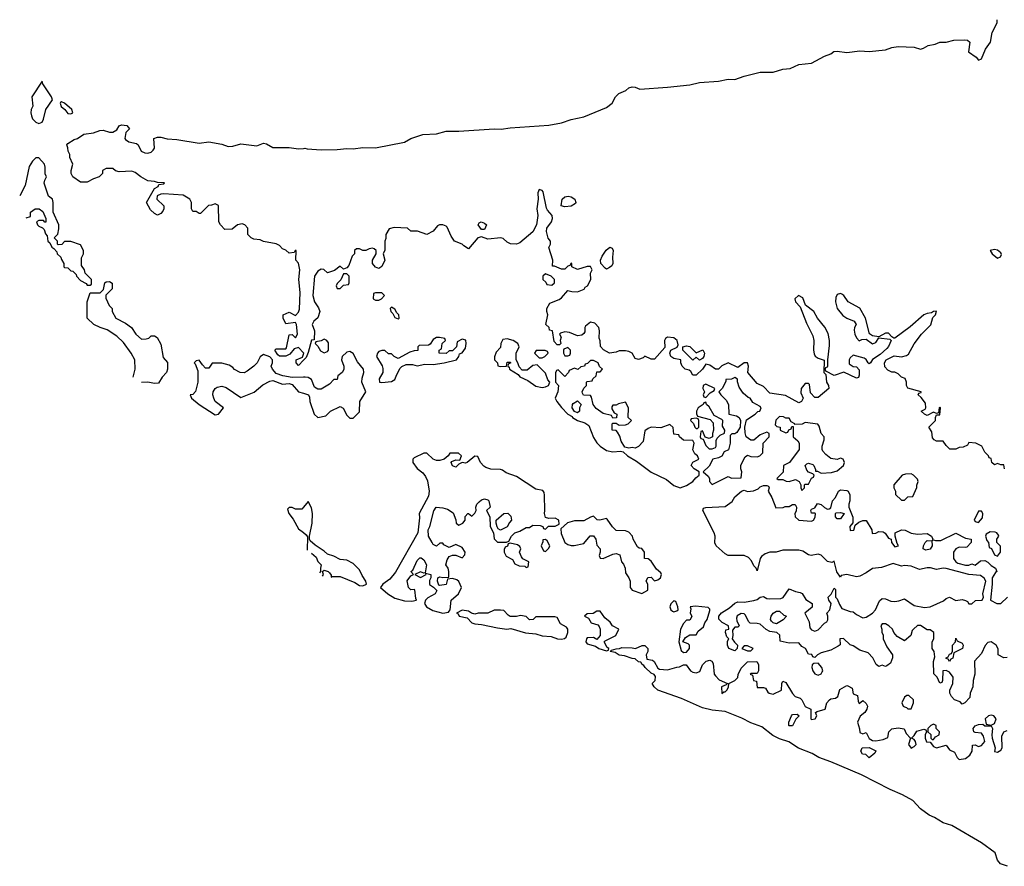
# Model space of a CAD drawing. Header units: inches. Extents: x 2701323 to 2964515, y 494916 to 722124.
# Tile 45 of 256: x 2718230 to 2724372, y 644091 to 649370. Entities that reach past the tile are written whole.
import ezdxf

# ---------------------------------------------------------------- set-up
doc = ezdxf.new("R2010")
doc.units = ezdxf.units.IN
doc.header["$MEASUREMENT"] = 0
doc.layers.add('C7614', color=7, linetype='Continuous')
doc.layers.add('C7624', color=7, linetype='Continuous')

msp = doc.modelspace()

# ---------------------------------------------------------------- linework, layer by layer
at = {"layer": 'C7614', "color": 2, "elevation": 2}
for points in [[(2718370, 648986), (2718304.7, 648890), (2718311.3, 648830), (2718301, 648810), (2718298.8, 648790), (2718303, 648770), (2718310, 648751.3), (2718330, 648731.3), (2718350, 648722), (2718370, 648732), (2718379, 648750), (2718394, 648810), (2718435.3, 648870), (2718429.3, 648890), (2718374, 648970)], [(2718490, 648858), (2718485.4, 648854.6), (2718482, 648850), (2718488.3, 648828.3), (2718511.1, 648811.1), (2718530, 648786), (2718550, 648782.8), (2718562, 648790), (2718555.3, 648810), (2718510, 648848.7)]]:
    msp.add_lwpolyline(points, close=True, dxfattribs=at)
for points in [[(2720000, 647292.2), (2719970, 647326), (2719942.7, 647317.3), (2719914.6, 647285.4), (2719890, 647272), (2719850, 647272), (2719839.6, 647279.6), (2719822, 647310), (2719830, 647318), (2719890, 647318), (2719895.3, 647324.7), (2719910, 647406), (2719930, 647408), (2719950, 647386), (2719962, 647410), (2719956, 647470), (2719950, 647482), (2719890, 647474), (2719874, 647510), (2719874, 647530), (2719910, 647546), (2719950, 647526), (2719970, 647546), (2719974.6, 647565.4), (2719979.3, 647670), (2719970.7, 647750), (2719977.3, 647810), (2719970, 647852), (2719952, 647870), (2719954, 647930), (2719948.4, 647931.6), (2719942, 647918), (2719910, 647914), (2719890, 647934), (2719870, 647942), (2719850, 647962), (2719830, 647972), (2719750, 647986), (2719730, 647998), (2719690, 648002), (2719674, 648010), (2719654, 648030), (2719654, 648070), (2719634, 648090), (2719616.9, 648096.9), (2719588.4, 648091.6), (2719556.4, 648063.6), (2719510, 648062), (2719482, 648090), (2719472, 648110), (2719471.1, 648211.1), (2719450, 648222), (2719427.3, 648212.7), (2719408.4, 648211.6), (2719358, 648162), (2719350, 648162), (2719330, 648174), (2719310, 648174), (2719302, 648190), (2719302, 648230), (2719291.3, 648251.3), (2719250, 648276), (2719130, 648284.7), (2719110, 648282), (2719088, 648272), (2719086, 648250), (2719128.7, 648210), (2719128.7, 648190), (2719123.1, 648176.9), (2719110, 648162), (2719090, 648152), (2719070, 648162), (2719045.4, 648185.4), (2719022, 648230), (2719070, 648318), (2719094, 648330), (2719098, 648342), (2719130, 648346), (2719132.7, 648352.7), (2719090, 648354), (2719070, 648362), (2719030, 648366), (2718984.7, 648390), (2718950, 648418), (2718930, 648426), (2718850, 648421), (2718827.1, 648427.1), (2718810, 648442), (2718770, 648442), (2718746, 648430), (2718746, 648410), (2718726, 648390), (2718690, 648378), (2718650, 648356), (2718610, 648358), (2718562, 648390), (2718552, 648410), (2718552, 648430), (2718562, 648470), (2718542, 648510), (2718542, 648530), (2718532, 648550), (2718531.3, 648571.3), (2718524.7, 648590), (2718530, 648598), (2718570, 648622), (2718590.9, 648629.1), (2718630, 648655.3), (2718690, 648663.7), (2718730, 648679.5), (2718750, 648680.9), (2718790, 648669.4), (2718810, 648669.2), (2718836.3, 648683.7), (2718850, 648708), (2718864.7, 648715.3), (2718898, 648710), (2718915.3, 648690), (2718892.7, 648667.3), (2718885.2, 648630), (2718890, 648622), (2718910, 648608.7), (2718958, 648598), (2718968, 648590), (2718988, 648550), (2719010, 648539), (2719030, 648537.2), (2719050, 648544), (2719063.5, 648556.5), (2719070.8, 648570), (2719066.8, 648630), (2719090, 648638), (2719110, 648638.4), (2719150, 648627), (2719210, 648623), (2719350, 648599.6), (2719410, 648609.5), (2719490, 648594.5), (2719530, 648578.4), (2719559.5, 648580.5), (2719610, 648595.1), (2719710, 648583), (2719750, 648599.5), (2719770, 648595.1), (2719810, 648572.7), (2719910, 648572.7), (2719970, 648564), (2720000, 648567.4)], [(2718270, 648134), (2718296.4, 648143.6), (2718298, 648170), (2718326, 648190), (2718350.7, 648190.7), (2718374.8, 648174.8), (2718394, 648130), (2718392.7, 648107.3), (2718387.3, 648107.3), (2718378, 648118), (2718350, 648118), (2718334, 648110), (2718342, 648090), (2718350, 648082), (2718372.7, 648072.7), (2718382, 648062), (2718390, 648034), (2718402, 648022), (2718406, 647990), (2718418, 647978), (2718430, 647952), (2718443.6, 647943.6), (2718462, 647922), (2718464.7, 647910), (2718486, 647890), (2718490, 647874), (2718504.7, 647850), (2718506, 647830), (2718510, 647824.7), (2718530, 647822), (2718550, 647804.7), (2718562, 647802), (2718582, 647782), (2718584.7, 647770), (2718610, 647744.7), (2718644.7, 647724.7), (2718650, 647714), (2718670, 647714), (2718678, 647722), (2718678, 647750), (2718638, 647790), (2718635.3, 647810), (2718616.4, 647836.4), (2718614.6, 647885.4), (2718628, 647910), (2718628, 647930), (2718610, 647966), (2718550, 647986), (2718510, 647986), (2718492.7, 647967.3), (2718470, 647966), (2718466, 647970), (2718466, 647990), (2718446, 648010), (2718467.3, 648032.7), (2718474, 648066), (2718473.2, 648090), (2718438, 648170), (2718439, 648230), (2718434, 648250), (2718409.4, 648269.4), (2718382, 648350), (2718386, 648370), (2718398, 648390), (2718388.7, 648408.7), (2718389, 648450), (2718384, 648470), (2718350, 648508), (2718330, 648508), (2718310, 648488), (2718290, 648455.3), (2718263.8, 648336.2), (2718230, 648272.3)], [(2718938.1, 647141.9), (2718950.7, 647190), (2718947.7, 647250), (2718926, 647290), (2718877.1, 647357.1), (2718836.7, 647396.7), (2718776.4, 647436.4), (2718732, 647450), (2718692, 647470), (2718651.3, 647510), (2718651.3, 647610), (2718670, 647666), (2718732.7, 647667.3), (2718752, 647688), (2718762, 647730), (2718770, 647735.3), (2718790, 647738), (2718807.3, 647727.3), (2718807.3, 647692.7), (2718767.3, 647652.7), (2718767.3, 647632.7), (2718788, 647588), (2718806, 647570), (2718806, 647550), (2718828.9, 647508.9), (2718890, 647478), (2718928, 647450), (2718955.3, 647410), (2718990, 647379), (2719019.8, 647380.2), (2719034.8, 647385.2), (2719050, 647398), (2719070, 647398), (2719088.4, 647388.4), (2719110, 647346), (2719124, 647264), (2719152.5, 647232.5), (2719151.8, 647190), (2719145.1, 647170), (2719118.9, 647141.1), (2719095.8, 647104.2), (2719070, 647102), (2719030, 647110.4), (2718990, 647107.7)], [(2720000, 647141.5), (2719930, 647138), (2719871.1, 647148.9), (2719830, 647164), (2719808, 647190), (2719798, 647210), (2719808, 647230), (2719808, 647250), (2719790, 647268), (2719750, 647282), (2719730, 647268), (2719711.3, 647230), (2719690.7, 647209.3), (2719650, 647178), (2719630, 647168.7), (2719606, 647170), (2719570, 647188), (2719560.4, 647200.4), (2719536.4, 647216.4), (2719490, 647228.7), (2719430, 647228), (2719410, 647198), (2719390, 647198), (2719370, 647218), (2719350, 647248), (2719330, 647242), (2719318, 647230), (2719324.5, 647224.5), (2719340.5, 647180.5), (2719341.6, 647110), (2719327.7, 647052.3), (2719310, 647034), (2719294, 647030), (2719301, 647010), (2719350.5, 646970), (2719450, 646905.3), (2719470, 646910.7), (2719502, 646950), (2719450, 646989.2), (2719440.9, 647010), (2719435.1, 647030), (2719436, 647050), (2719449.2, 647070), (2719461.4, 647078.5), (2719490, 647084.9), (2719517, 647077), (2719610, 647014.8), (2719693.1, 647046.9), (2719746.2, 647093.8), (2719790, 647115.5), (2719810, 647120.5), (2719870, 647098.4), (2719910, 647102), (2719930, 647096), (2719970, 647050.6), (2720000, 647040.8)], [(2720000, 647246.1), (2719970, 647214), (2719954, 647230), (2719954, 647250), (2719994, 647266), (2720000, 647284)], [(2720000, 646330), (2719990, 646318), (2719950, 646318), (2719930, 646328), (2719910, 646328), (2719901, 646319), (2719908, 646290), (2719935.2, 646255.2), (2719970, 646196.3), (2720000, 646171.6)]]:
    msp.add_lwpolyline(points, dxfattribs=at)
at = {"layer": 'C7624', "color": 2, "elevation": 2}
for points in [[(2720000, 648567.4), (2720008.4, 648568.4), (2720024, 648564), (2720110, 648559.6), (2720210, 648560.5), (2720270, 648567.6), (2720310, 648565.1), (2720370, 648573.3), (2720450, 648571.3), (2720630, 648607.3), (2720670.3, 648629.7), (2720745.1, 648654.9), (2720830, 648659.1), (2720890, 648674.8), (2720970, 648674), (2721190, 648689.8), (2721233, 648687), (2721290, 648696), (2721530, 648713), (2721610, 648727), (2721670, 648747), (2721750, 648764.2), (2721890, 648822.9), (2721924.9, 648850), (2721946, 648890), (2721967.3, 648910), (2722011.2, 648928.8), (2722030, 648944.5), (2722050, 648951.8), (2722070, 648949.5), (2722097.7, 648937.7), (2722270, 648948.3), (2722410, 648964), (2722470, 648978.9), (2722590, 648986.9), (2722650, 648999.7), (2722690, 648996.9), (2722750, 649018.9), (2722850, 649043.1), (2722930, 649043.1), (2722990, 649061.5), (2723035.2, 649064.8), (2723090, 649089.7), (2723170, 649099.5), (2723250, 649142.4), (2723290, 649157.6), (2723309.1, 649170.9), (2723330, 649174.3), (2723390, 649165.1), (2723470, 649175.1), (2723530, 649171.2), (2723630, 649182.4), (2723670, 649196.9), (2723710, 649202), (2723810, 649198), (2723850, 649187), (2723868.2, 649191.8), (2723898, 649210), (2723941.7, 649218.3), (2723970, 649229.5), (2724010, 649229.7), (2724057.2, 649242.8), (2724125.1, 649245.1), (2724141.5, 649241.5), (2724156, 649230), (2724148.7, 649168.7), (2724197, 649137), (2724210, 649118), (2724230, 649126), (2724254.6, 649185.4), (2724284.9, 649230), (2724297.3, 649290), (2724327.7, 649350), (2724327.3, 649370)], [(2724374, 646570), (2724370, 646594), (2724350, 646594), (2724330, 646602), (2724310, 646594), (2724294, 646610), (2724290, 646634), (2724278, 646638), (2724274, 646650), (2724250, 646674), (2724231.1, 646711.1), (2724194, 646730), (2724150, 646734), (2724142, 646718), (2724116.4, 646703.6), (2724090, 646702), (2724070, 646692), (2724032.7, 646692.7), (2724010, 646714), (2723990, 646742), (2723950, 646742), (2723934, 646750), (2723923.6, 646763.6), (2723919.6, 646799.6), (2723902, 646830), (2723942, 646870), (2723942, 646890), (2723950, 646906), (2723970, 646906), (2723974, 646950), (2723970, 646954), (2723966, 646950), (2723962, 646918), (2723950, 646914), (2723930, 646922), (2723890, 646902), (2723874, 646910), (2723854, 646930), (2723878, 646942), (2723882, 646950), (2723879.6, 646979.6), (2723854, 647014), (2723834, 647030), (2723838, 647042), (2723854, 647046), (2723854, 647050), (2723770, 647072), (2723761, 647090), (2723762, 647110), (2723752.7, 647132.7), (2723730, 647142), (2723710, 647162), (2723690, 647172), (2723670, 647172), (2723644.7, 647184.7), (2723626, 647206), (2723624.7, 647230), (2723634, 647250), (2723685.4, 647274.6), (2723730, 647268.7), (2723762.8, 647277.2), (2723774.8, 647285.2), (2723810, 647348), (2723856, 647410), (2723913, 647467), (2723926.8, 647513.2), (2723942, 647530), (2723950, 647552), (2723930, 647551.3), (2723918, 647542), (2723890, 647539.1), (2723869.7, 647530.3), (2723784.4, 647455.6), (2723690, 647384.7), (2723683.6, 647383.6), (2723670, 647392), (2723650, 647416), (2723630, 647414.8), (2723590, 647392), (2723550, 647398), (2723531.1, 647411.1), (2723506.8, 647510), (2723470.4, 647570.4), (2723398.8, 647610), (2723370, 647651), (2723358.5, 647658.5), (2723350, 647662.8), (2723330, 647656), (2723321.6, 647638.4), (2723318.4, 647610), (2723329.6, 647569.6), (2723365.4, 647525.4), (2723389.5, 647509.5), (2723435.3, 647490), (2723448.7, 647470), (2723437.2, 647450), (2723434.6, 647434.6), (2723439, 647410), (2723450, 647386), (2723467.3, 647367.3), (2723483.6, 647376.4), (2723510, 647378), (2723550, 647349), (2723570, 647358), (2723590, 647386), (2723658, 647378), (2723666, 647370), (2723650, 647332), (2723640.2, 647319.8), (2723598, 647282), (2723549, 647251), (2723538, 647230), (2723530, 647224.7), (2723522, 647230), (2723511.1, 647251.1), (2723498.8, 647258.8), (2723430, 647278), (2723410, 647262), (2723404, 647250), (2723404, 647224), (2723428.4, 647208.4), (2723450, 647206), (2723467.3, 647187.3), (2723467.3, 647152.7), (2723462, 647138), (2723450, 647134), (2723370, 647172), (2723310, 647151.3), (2723258, 647178), (2723254, 647190), (2723258, 647202), (2723270, 647206), (2723271.6, 647211.6), (2723271, 647250), (2723281.1, 647338.9), (2723281.6, 647370), (2723272.4, 647412.4), (2723252.5, 647452.5), (2723207.7, 647510), (2723184, 647550), (2723131, 647590), (2723115.2, 647635.2), (2723088.7, 647650), (2723065.2, 647630), (2723069.2, 647610), (2723099.5, 647579.5), (2723137.5, 647477.5), (2723178, 647398), (2723182.9, 647370), (2723180.9, 647310), (2723185.6, 647285.6), (2723192.7, 647272.7), (2723210, 647259), (2723247.3, 647247.3), (2723246, 647170), (2723258, 647158), (2723262, 647110), (2723275.3, 647090), (2723278, 647070), (2723210, 647014), (2723190, 647014), (2723163.6, 647043.6), (2723156, 647096), (2723150, 647102), (2723130, 647102), (2723104, 647070), (2723103.1, 647043.1), (2723118, 647010), (2723106, 646990), (2723090, 646982), (2723006.4, 647026.4), (2722910, 647042), (2722870, 647082), (2722830, 647102), (2722772, 647170), (2722776, 647210), (2722770, 647231.3), (2722750, 647231), (2722710, 647202), (2722649.1, 647230.9), (2722610, 647211.3), (2722590, 647191.3), (2722570, 647191.3), (2722535.3, 647215.3), (2722510, 647222), (2722490, 647192), (2722450, 647154), (2722430, 647154), (2722416.9, 647176.9), (2722405.4, 647185.4), (2722382, 647190), (2722362, 647210), (2722354, 647230), (2722354, 647250), (2722310, 647258), (2722292, 647270), (2722284.7, 647290), (2722292, 647310), (2722332, 647328), (2722336.9, 647343.1), (2722330.6, 647370.6), (2722310, 647386.8), (2722270, 647391), (2722258, 647382), (2722253.2, 647370), (2722254.6, 647325.4), (2722190, 647254), (2722170, 647254), (2722130, 647271), (2722119, 647261), (2722090, 647251.3), (2722070, 647258), (2722050, 647291.3), (2722030, 647301), (2722010, 647306), (2721970, 647306), (2721950, 647296), (2721910, 647291.3), (2721871.6, 647311.6), (2721852.7, 647332.7), (2721851.6, 647368.4), (2721844.7, 647384.7), (2721846.8, 647430), (2721842.8, 647450), (2721816.8, 647476.8), (2721790, 647484.7), (2721760.2, 647459.8), (2721755.3, 647450), (2721755.3, 647424.7), (2721750, 647414), (2721736.4, 647403.6), (2721710, 647398), (2721658.8, 647418.8), (2721630, 647424.7), (2721604, 647416), (2721598, 647410), (2721608, 647390), (2721602, 647370), (2721606, 647350), (2721596.4, 647343.6), (2721583.6, 647343.6), (2721563.6, 647363.6), (2721554, 647430), (2721534, 647434), (2721532, 647450), (2721512, 647470), (2721524.7, 647530), (2721518, 647550), (2721518, 647570), (2721538, 647602), (2721595.3, 647624.7), (2721610, 647635.3), (2721650, 647682), (2721674.6, 647674.6), (2721710, 647674), (2721751.3, 647690), (2721758, 647702), (2721771.3, 647710), (2721792, 647750), (2721791.3, 647790), (2721802, 647810), (2721791.3, 647831.3), (2721770, 647831), (2721710, 647812), (2721674, 647830), (2721674, 647850), (2721670, 647852), (2721662, 647838), (2721650, 647834), (2721630, 647814), (2721610, 647814), (2721566, 647834), (2721554, 647834), (2721556, 647870), (2721531.3, 647950), (2721542, 647970), (2721542, 647990), (2721527.5, 648007.5), (2721516.3, 648050), (2721517.3, 648070), (2721547.3, 648110), (2721552.7, 648130), (2721550.7, 648150), (2721521.6, 648181.6), (2721515.2, 648195.2), (2721496.1, 648296.1), (2721490, 648306), (2721470, 648311), (2721462, 648290), (2721463.7, 648250), (2721455.1, 648190), (2721462.7, 648150), (2721453.2, 648090), (2721430, 648046.8), (2721350, 647978), (2721330, 647971.3), (2721291.6, 647971.6), (2721270, 647982), (2721245.4, 648005.4), (2721230.9, 648010.9), (2721150, 648001), (2721110, 648016), (2721088.7, 648010), (2721030, 647942), (2720999.6, 647959.6), (2720990.9, 647970.9), (2720942, 647990), (2720920.7, 648020.7), (2720895.8, 648075.8), (2720890, 648082.8), (2720870, 648090.7), (2720849.4, 648090.6), (2720836, 648084), (2720810, 648051.3), (2720770, 648031.3), (2720710.9, 648050.9), (2720670, 648052), (2720650, 648071), (2720565.6, 648074.4), (2720534, 648066), (2720514, 648030), (2720513.6, 648006.4), (2720508, 647990), (2720507.3, 647932.7), (2720498, 647910), (2720508.7, 647870), (2720490, 647832), (2720477.5, 647822.5), (2720470, 647818.8), (2720450, 647826.8), (2720431, 647850), (2720431.3, 647870), (2720454, 647910), (2720454, 647930), (2720442, 647942), (2720430, 647944.7), (2720410, 647941), (2720390, 647931.3), (2720370, 647931.3), (2720350, 647942), (2720330, 647942), (2720318, 647930), (2720318, 647910), (2720304.7, 647895.3), (2720283.1, 647836.9), (2720270, 647822), (2720250, 647814), (2720230, 647834), (2720193.6, 647806.4), (2720150, 647792), (2720127.3, 647812.7), (2720110, 647814), (2720090, 647802), (2720069.2, 647770), (2720059.5, 647650), (2720069.4, 647610), (2720093.6, 647573.6), (2720102, 647550), (2720089.2, 647510.8), (2720064, 647490), (2720055.3, 647470), (2720068.7, 647430), (2720066, 647374), (2720050, 647372), (2720030, 647294), (2720016.4, 647263.6), (2720000, 647246.1)], [(2720000, 647040.8), (2720030.7, 647030.7), (2720037.1, 647017.1), (2720039.5, 646990), (2720067.2, 646910), (2720090, 646890.5), (2720139, 646901), (2720168, 646930), (2720230, 646958), (2720246.8, 646946.8), (2720270, 646904.7), (2720290, 646884.7), (2720310, 646884.7), (2720350, 646924.7), (2720352, 646990), (2720389, 647050), (2720365.2, 647110), (2720366, 647134), (2720377.2, 647170), (2720375.3, 647190), (2720336.5, 647236.5), (2720310, 647288), (2720290, 647302), (2720270, 647298), (2720242, 647270), (2720238, 647250), (2720251.3, 647210), (2720251.3, 647188.7), (2720242, 647170), (2720214, 647150), (2720210, 647126), (2720190, 647126), (2720163.6, 647096.4), (2720110, 647066), (2720090, 647066), (2720070, 647078), (2720050, 647126), (2720030, 647138), (2720010, 647142), (2720000, 647141.5)], [(2720000, 647284), (2720002, 647290), (2720000, 647292.2)], [(2724390, 645394), (2724370, 645392), (2724334, 645410), (2724332.7, 645447.3), (2724321, 645470), (2724290, 645490.7), (2724270, 645486), (2724252.5, 645467.5), (2724230, 645418), (2724186, 645370), (2724188.7, 645290), (2724178, 645250), (2724175.3, 645210), (2724158, 645170), (2724157.2, 645142.8), (2724126, 645110), (2724110, 645102), (2724096, 645116), (2724062, 645130), (2724042, 645150), (2724031.3, 645170), (2724032, 645190), (2724051, 645230), (2724052, 645270), (2724030, 645302), (2724010, 645312), (2723988, 645310), (2723986, 645250), (2723982, 645238), (2723970, 645234), (2723954, 645270), (2723932, 645292), (2723931.1, 645368.9), (2723938, 645398), (2723934, 645430), (2723922, 645450), (2723922, 645490), (2723932, 645510), (2723932, 645550), (2723910, 645564.7), (2723890, 645564.7), (2723850, 645592), (2723830, 645592), (2723806, 645570), (2723798, 645562), (2723788.7, 645530), (2723750, 645498), (2723704, 645524), (2723682, 645550), (2723674, 645570), (2723650.9, 645590.9), (2723630, 645602), (2723610, 645602), (2723602, 645590), (2723608.7, 645570), (2723608.9, 645548.9), (2723615.3, 645535.3), (2723615.3, 645510), (2723639, 645459), (2723675.3, 645410), (2723675.3, 645390), (2723663.1, 645356.9), (2723639, 645341), (2723630, 645338), (2723610, 645344.7), (2723590, 645338), (2723572, 645350), (2723552, 645390), (2723522, 645422), (2723470, 645438.8), (2723430, 645466), (2723410, 645472), (2723368.4, 645511.6), (2723346, 645510), (2723347.3, 645472.7), (2723336.4, 645463.6), (2723290, 645438), (2723230, 645422), (2723206, 645410), (2723190, 645394), (2723178, 645398), (2723171.6, 645411.6), (2723150, 645414), (2723132, 645450), (2723110, 645462), (2723090, 645484.7), (2723030, 645482.8), (2722974, 645494), (2722971.6, 645531.6), (2722954, 645550), (2722910, 645556), (2722887.5, 645567.5), (2722850, 645601), (2722830, 645606), (2722786.8, 645606.8), (2722776.9, 645616.9), (2722757.3, 645657.3), (2722750, 645664.7), (2722730, 645666.8), (2722706.6, 645653.4), (2722702, 645638), (2722702.7, 645622.7), (2722718, 645590), (2722710, 645582), (2722690, 645582), (2722676.4, 645563.6), (2722679, 645530), (2722675.3, 645510), (2722688.7, 645488.7), (2722708, 645470), (2722706, 645450), (2722690, 645434), (2722654, 645450), (2722644.7, 645470), (2722645.4, 645494.6), (2722654, 645510), (2722642, 645522), (2722632, 645550), (2722634, 645566), (2722654, 645570), (2722652, 645590), (2722611.6, 645611.6), (2722592, 645632), (2722591.3, 645650), (2722608.5, 645671.5), (2722658, 645702), (2722690, 645732.3), (2722710, 645739.5), (2722750, 645738), (2722810, 645749.4), (2722830, 645755.1), (2722850, 645769.2), (2722870, 645774), (2722890, 645761.2), (2722910, 645758), (2722978.4, 645761.6), (2722992.4, 645767.6), (2723030, 645821.2), (2723070, 645803.7), (2723097.6, 645797.6), (2723111.6, 645791.6), (2723134.5, 645754.5), (2723174, 645730), (2723172.5, 645707.5), (2723128, 645670), (2723154.6, 645614.6), (2723158, 645578), (2723170, 645566), (2723190, 645558), (2723210, 645566), (2723250, 645608), (2723264.7, 645615.3), (2723271.3, 645628.7), (2723271.3, 645650), (2723264.7, 645670), (2723282.8, 645690), (2723291.3, 645730), (2723278, 645750), (2723274, 645770), (2723292.7, 645787.3), (2723310, 645826), (2723318, 645818), (2723318, 645770), (2723330, 645758), (2723342.9, 645722.9), (2723359.5, 645699.5), (2723410, 645679.3), (2723430, 645677.2), (2723450, 645661.2), (2723490, 645640.9), (2723510, 645645.2), (2723550.4, 645669.6), (2723568, 645690), (2723594, 645746), (2723610, 645762), (2723630, 645759.3), (2723664.9, 645744.9), (2723690, 645742.4), (2723714.2, 645745.8), (2723750, 645759), (2723810, 645717.6), (2723874.4, 645705.6), (2723910.5, 645709.5), (2723993.4, 645746.6), (2724010, 645762), (2724030, 645768.7), (2724070, 645749), (2724110, 645754), (2724129.1, 645749.1), (2724142, 645742), (2724150, 645728), (2724170, 645728), (2724191.3, 645748.7), (2724234, 645750), (2724242, 645770), (2724238, 645790), (2724256, 645870), (2724247.3, 645887.3), (2724224, 645904), (2724150, 645910.6), (2724010, 645948), (2723990, 645950.8), (2723950, 645942), (2723912.1, 645952.1), (2723890, 645952.4), (2723842.5, 645942.5), (2723790, 645962), (2723750, 645967.7), (2723730, 645962.8), (2723678.8, 645978.8), (2723606.6, 645953.4), (2723550, 645947.7), (2723510, 645920.7), (2723470, 645900.7), (2723450, 645896.3), (2723390, 645910.6), (2723355.3, 645904.7), (2723350, 645894), (2723327.1, 645927.1), (2723310, 645994), (2723295.3, 645984.7), (2723270, 645990.7), (2723230, 646030.5), (2723210, 646037.1), (2723168.1, 646028.1), (2723150, 646034), (2723115.8, 646055.8), (2723090, 646063), (2722990, 646062.8), (2722949.2, 646050.8), (2722910, 646050.5), (2722880.5, 646039.5), (2722856.6, 646023.4), (2722849, 646010), (2722830, 645934), (2722824.7, 645950), (2722810, 645964.7), (2722795.5, 645995.5), (2722777, 646017), (2722748.8, 646028.8), (2722648.7, 646028.7), (2722630, 646039.1), (2722574, 646090), (2722567.3, 646107.3), (2722567.4, 646150), (2722562.6, 646170), (2722490.8, 646310), (2722496, 646324), (2722510, 646329.2), (2722630, 646334.5), (2722674.4, 646365.6), (2722690, 646395.3), (2722732, 646430), (2722750, 646437.2), (2722770, 646429), (2722807.9, 646432.1), (2722836, 646444), (2722850, 646458), (2722870, 646466), (2722890, 646466), (2722902, 646462), (2722906, 646450), (2722898, 646430), (2722922, 646390), (2722947.3, 646327.3), (2722992, 646328), (2723005.4, 646334.6), (2723030, 646335.3), (2723050, 646348), (2723067.3, 646347.3), (2723075.3, 646330), (2723074.6, 646305.4), (2723066, 646290), (2723068, 646270), (2723090, 646249), (2723170, 646244), (2723182, 646250), (2723191.6, 646268.4), (2723194, 646290), (2723190, 646294), (2723170, 646294), (2723166, 646310), (2723170, 646318), (2723190, 646326), (2723206, 646354), (2723230, 646348), (2723250, 646328), (2723270, 646318), (2723279.6, 646320.4), (2723290, 646326), (2723301, 646370), (2723318, 646390), (2723338, 646430), (2723350, 646439), (2723390, 646434), (2723398, 646430), (2723408.4, 646408.4), (2723408.7, 646370), (2723402, 646350), (2723402, 646330), (2723427.3, 646267.3), (2723427.3, 646232.7), (2723408, 646210), (2723410, 646186), (2723432.7, 646187.3), (2723442, 646218), (2723463.6, 646236.4), (2723490, 646248), (2723510, 646248), (2723546, 646190), (2723547.3, 646167.3), (2723570, 646168), (2723590, 646178), (2723616.4, 646176.4), (2723628.4, 646168.4), (2723650, 646138), (2723666, 646130), (2723668, 646110), (2723690, 646084), (2723711.3, 646090), (2723703.6, 646103.6), (2723691.3, 646150), (2723692, 646170), (2723730, 646188.7), (2723752.7, 646187.3), (2723790, 646169), (2723830, 646161.2), (2723890, 646166), (2723918, 646150), (2723926, 646130), (2723922, 646122), (2723930, 646126), (2723942, 646122), (2723976.9, 646123.1), (2724070, 646168), (2724130, 646138), (2724166, 646130), (2724166, 646110), (2724139, 646081), (2724130, 646078), (2724090, 646081), (2724068.9, 646071.1), (2724055.3, 646050), (2724055.3, 646010), (2724068.9, 645988.9), (2724081.2, 645981.2), (2724130, 645969), (2724150, 645969), (2724170, 645978), (2724191.1, 645968.9), (2724223.6, 645996.4), (2724250, 645998), (2724270, 645988), (2724290, 645966), (2724318, 645950), (2724326, 645930), (2724316.4, 645923.6), (2724295.3, 645890), (2724297.2, 645850), (2724286, 645750), (2724326, 645730), (2724351.1, 645728.9), (2724391, 645769)], [(2720118.8, 645901.2), (2720125.2, 645910), (2720118, 645930), (2720130, 645938), (2720154, 645930), (2720162, 645922), (2720174, 645906), (2720174, 645894), (2720182, 645898), (2720230, 645899.1), (2720321.3, 645861.3), (2720350, 645843), (2720370, 645840.5), (2720394, 645850), (2720389.2, 645870), (2720365.4, 645905.4), (2720350, 645939.3), (2720310, 645979.3), (2720270, 646000.9), (2720230, 646005.2), (2720190, 646025.2), (2720150, 646037.2), (2720130, 646056), (2720072.8, 646092.8), (2720041.3, 646121.3), (2720036.9, 646130), (2720037.4, 646150), (2720055.1, 646230), (2720057.2, 646290), (2720050, 646326), (2720030, 646366), (2720000, 646330)], [(2720000, 646171.6), (2720017.3, 646157.3), (2720024.5, 646144.5), (2720023.4, 646063.4)], [(2720050, 646042.8), (2720079.6, 646019.6), (2720090.7, 645990.7), (2720111.3, 645970), (2720106, 645950), (2720106.8, 645930), (2720099.7, 645920.3)], [(2724391.2, 644091.2), (2724347.5, 644107.5), (2724330.2, 644130), (2724314.3, 644174.3), (2724230, 644237.3), (2724045, 644345), (2723990, 644361.3), (2723935.9, 644395.9), (2723903, 644410), (2723848.4, 644450), (2723800.6, 644500.6), (2723737.6, 644537.6), (2723660.7, 644570), (2723481.3, 644661.3), (2723290, 644743.1), (2723214.8, 644770), (2723174.4, 644794.4), (2723088.3, 644828.3), (2723027.8, 644867.8), (2722970, 644886.7), (2722927.7, 644907.7), (2722860.3, 644960.3), (2722790, 644986.3), (2722735.6, 645015.6), (2722630, 645056.4), (2722550, 645063.7), (2722490, 645078.7), (2722358.2, 645138.2), (2722210, 645188.7), (2722187.3, 645210), (2722176, 645230), (2722194.8, 645250), (2722195.3, 645275.3), (2722186.8, 645286.8), (2722170, 645296), (2722131.3, 645330), (2722124, 645344), (2722112, 645350), (2722104.7, 645364.7), (2722090, 645366.8), (2722070, 645384.7), (2722050, 645386), (2722002.5, 645402.5), (2721970, 645408.4), (2721944, 645424), (2721914, 645430), (2721922, 645438), (2721950, 645448), (2721971.1, 645448.9), (2721985.4, 645454.6), (2722050, 645454), (2722071.3, 645448.7), (2722112.7, 645467.3), (2722130, 645468), (2722148, 645450), (2722148, 645430), (2722138, 645410), (2722142, 645382), (2722176.4, 645376.4), (2722188.4, 645368.4), (2722210, 645326), (2722220.4, 645320.4), (2722270, 645315.3), (2722330, 645333.2), (2722346, 645334), (2722370, 645348), (2722387.3, 645347.3), (2722415.3, 645310), (2722430, 645301.2), (2722450, 645297.2), (2722473.7, 645306.3), (2722490, 645348), (2722512, 645370), (2722535.5, 645375.5), (2722548, 645370), (2722556.4, 645356.4), (2722562, 645290), (2722570, 645278), (2722594, 645254), (2722646, 645230), (2722638, 645222), (2722608, 645210), (2722610, 645168), (2722622, 645178), (2722630, 645178), (2722642, 645190), (2722651.6, 645208.4), (2722654, 645230), (2722692, 645250), (2722710, 645268), (2722712, 645288), (2722730, 645326), (2722770, 645366), (2722827.3, 645367.3), (2722838, 645350), (2722838, 645310), (2722830, 645294), (2722790, 645294), (2722786, 645290), (2722802, 645282), (2722808, 645250), (2722826, 645246), (2722830, 645206), (2722870, 645206), (2722882, 645202), (2722896.4, 645176.4), (2722906, 645170), (2722930, 645165.2), (2722982, 645190), (2722984.7, 645230), (2722990, 645246), (2723010, 645238), (2723050, 645168), (2723068, 645150), (2723099.3, 645139.3), (2723109.3, 645129.3), (2723130, 645088), (2723166, 645070), (2723166, 645010), (2723170, 645006), (2723192, 645010), (2723202, 645030), (2723194, 645050), (2723203.6, 645056.4), (2723254, 645070), (2723264.7, 645110), (2723282, 645130), (2723290, 645135.3), (2723319.6, 645140.4), (2723334, 645150), (2723345.4, 645194.6), (2723390, 645218), (2723396.4, 645216.4), (2723422, 645202), (2723430, 645166), (2723455.3, 645155.3), (2723460.4, 645120.4), (2723467.3, 645107.3), (2723490, 645126), (2723510, 645106), (2723518, 645090), (2723515.3, 645070), (2723502, 645050), (2723472.9, 645027.1), (2723455.3, 644990), (2723468.4, 644948.4), (2723470, 644926), (2723490, 644918), (2723510, 644926), (2723530, 644888), (2723550, 644875.3), (2723570, 644873.2), (2723617.3, 644882.7), (2723644.7, 644895.3), (2723651.3, 644930), (2723670, 644948.7), (2723710, 644954), (2723747.3, 644947.3), (2723760.2, 644920.2), (2723786, 644890), (2723775.3, 644850), (2723790, 644828.7), (2723810, 644838), (2723822, 644850), (2723818, 644870), (2723810, 644882), (2723794, 644890), (2723810, 644906), (2723826.4, 644933.6), (2723870, 644946), (2723882, 644942), (2723886, 644930), (2723878, 644910), (2723878, 644890), (2723887.3, 644867.3), (2723910, 644866), (2723930, 644838), (2723948.9, 644828.9), (2724010, 644846), (2724030, 644818), (2724062, 644802), (2724078, 644770), (2724090, 644758), (2724130, 644764), (2724156.4, 644783.6), (2724171, 644810), (2724174, 644846), (2724190, 644848), (2724210, 644839), (2724230, 644844), (2724250.8, 644870), (2724242, 644902), (2724230, 644922), (2724190, 644924.7), (2724182, 644930), (2724178, 644950), (2724190, 644968), (2724210, 644975.3), (2724238, 644978), (2724250, 644966), (2724290, 644966), (2724298, 644950), (2724294, 644910), (2724297.2, 644890), (2724314, 644830), (2724310, 644806), (2724330, 644802), (2724350, 644815.3), (2724358.8, 644830), (2724357.3, 644902.7), (2724370, 644928.7), (2724390, 644937.2)]]:
    msp.add_lwpolyline(points, dxfattribs=at)
at = {"layer": 'C7624', "color": 2}
for points, elevation in [([(2721630, 648203.7), (2721608.7, 648210), (2721614, 648250), (2721630, 648266), (2721652, 648270), (2721670, 648264.9), (2721693, 648250), (2721699.1, 648230), (2721696.1, 648223.9), (2721670, 648207.3)], 2), ([(2721110, 648062), (2721089.3, 648090), (2721097.2, 648102.8), (2721109.4, 648110.6), (2721130, 648101), (2721141, 648090), (2721130, 648062)], 2), ([(2721890, 647815.3), (2721881.2, 647821.2), (2721855.3, 647850), (2721854, 647870), (2721864.1, 647895.9), (2721887.5, 647932.5), (2721910.7, 647950.7), (2721926, 647946), (2721932.7, 647930), (2721927.3, 647890), (2721930.5, 647849.5), (2721924, 647836), (2721910, 647824)], 2), ([(2724310, 647937.2), (2724284.7, 647930), (2724296, 647910), (2724330, 647882.8), (2724348.9, 647891.1), (2724354, 647906), (2724350, 647915.3), (2724330, 647934)], 6), ([(2720270, 647786), (2720250, 647786), (2720232.7, 647747.3), (2720210, 647726), (2720204.7, 647710), (2720210, 647694), (2720230, 647694), (2720250, 647714), (2720282, 647718), (2720286, 647730), (2720286, 647770)], 2), ([(2721510, 647786), (2721494, 647770), (2721494, 647750), (2721512.7, 647732.7), (2721518, 647718), (2721550, 647714), (2721566, 647730), (2721566, 647750), (2721546, 647770)], 2), ([(2720490, 647666), (2720450, 647666), (2720438, 647662), (2720434, 647630), (2720450, 647622), (2720470, 647622), (2720486, 647630), (2720506, 647650)], 2), ([(2720550, 647578), (2720542, 647570), (2720544.7, 647550), (2720558, 647538), (2720570, 647514), (2720590, 647504.7), (2720598, 647510), (2720595.3, 647530), (2720582, 647542), (2720570, 647566)], 2), ([(2720130, 647378), (2720111.6, 647368.4), (2720078, 647362), (2720074, 647350), (2720090, 647334), (2720105.4, 647305.4), (2720130, 647292), (2720150, 647302), (2720155.3, 647310), (2720155.3, 647355.3), (2720146, 647370)], 2), ([(2720830, 647388.7), (2720810, 647375.3), (2720790, 647346), (2720779.6, 647340.4), (2720722, 647338), (2720714, 647330), (2720712.7, 647307.3), (2720690, 647306), (2720663.6, 647296.4), (2720590, 647258), (2720566, 647270), (2720550, 647286), (2720530, 647286), (2720507.3, 647307.3), (2720490, 647308), (2720470, 647302), (2720461, 647290), (2720456, 647270), (2720491.3, 647211.3), (2720496, 647196), (2720496, 647170), (2720472, 647130), (2720474, 647110), (2720490, 647106.8), (2720550, 647114), (2720570, 647127.3), (2720581.7, 647158.3), (2720603.6, 647196.4), (2720613.4, 647206.6), (2720640.5, 647219.5), (2720680.5, 647220.5), (2720710, 647211), (2720758, 647222), (2720810, 647220.7), (2720878, 647230), (2720954, 647250), (2720968.7, 647270), (2720974, 647286), (2720990, 647292), (2721010, 647322), (2721015.1, 647350), (2721012.3, 647372.3), (2720990, 647378), (2720958, 647362), (2720954, 647330), (2720930, 647306), (2720910, 647306), (2720890, 647288), (2720846, 647290), (2720846, 647310), (2720862, 647318), (2720866, 647350), (2720886, 647370), (2720882, 647382), (2720848.4, 647388.4)], 2), ([(2721270, 647379.3), (2721244, 647376), (2721231, 647350), (2721230, 647326), (2721202, 647298), (2721192.7, 647267.3), (2721192, 647250), (2721211, 647231), (2721212, 647212), (2721227.3, 647207.3), (2721266, 647210), (2721270, 647234), (2721290, 647234), (2721294, 647230), (2721278, 647222), (2721274, 647210), (2721283.6, 647203.6), (2721286, 647190), (2721338.5, 647158.5), (2721350, 647142.8), (2721399.9, 647119.9), (2721450, 647084), (2721490, 647076), (2721510, 647080.7), (2721528.7, 647090), (2721538, 647110), (2721524, 647124), (2721510, 647166), (2721458, 647218), (2721430, 647213.2), (2721396, 647184), (2721364, 647184), (2721344.7, 647204.7), (2721338, 647230), (2721326, 647250), (2721328, 647290), (2721346, 647330), (2721338, 647350), (2721309.3, 647369.3)], 2), ([(2721452, 647308), (2721442, 647290), (2721470, 647262), (2721490, 647262), (2721506, 647270), (2721526, 647290), (2721522, 647302), (2721507.3, 647307.3)], 2), ([(2721650, 647326), (2721624.7, 647315.3), (2721622, 647310), (2721622, 647290), (2721630, 647274), (2721650, 647274), (2721662, 647278), (2721666, 647290), (2721666, 647310)], 2), ([(2722450, 647292), (2722490.9, 647310.9), (2722502, 647290), (2722498, 647270), (2722490, 647258), (2722470, 647248), (2722450, 647266), (2722430, 647248), (2722426, 647250), (2722366, 647310), (2722366, 647330), (2722390, 647336), (2722410, 647331.3)], 2), ([(2721810, 647246), (2721790, 647246), (2721772.7, 647227.3), (2721758, 647222), (2721754, 647210), (2721730, 647206), (2721711.6, 647188.4), (2721690, 647198), (2721658, 647182), (2721654, 647170), (2721630, 647146), (2721590, 647186), (2721578, 647182), (2721572.7, 647167.3), (2721572, 647110), (2721592, 647090), (2721586.8, 647050), (2721570.8, 647010), (2721580.7, 646990), (2721610, 646951.3), (2721650, 646911.3), (2721676, 646896), (2721678, 646890), (2721710, 646871.3), (2721755.3, 646855.3), (2721779.8, 646839.8), (2721810, 646764.7), (2721830, 646731.3), (2721851, 646710), (2721890, 646683.8), (2721930, 646676.3), (2721978.8, 646678.8), (2721995.3, 646675.3), (2722021, 646650), (2722076.7, 646616.7), (2722170, 646548.5), (2722263.8, 646503.8), (2722310, 646465.5), (2722350, 646450.8), (2722390, 646465.5), (2722430, 646491.3), (2722446.8, 646513.2), (2722468.7, 646530), (2722468, 646550), (2722438, 646570), (2722418, 646590), (2722428.7, 646611.3), (2722466, 646630), (2722458, 646650), (2722442, 646662), (2722428.4, 646688.4), (2722438, 646730), (2722430, 646746), (2722370, 646748), (2722346, 646770), (2722342, 646782), (2722310, 646786), (2722307.3, 646827.3), (2722286, 646846), (2722230, 646826), (2722170, 646828.7), (2722150, 646822), (2722130, 646806), (2722119.6, 646740.4), (2722091.1, 646708.9), (2722070, 646698), (2722050, 646702), (2722030, 646699), (2722004.7, 646704.7), (2721982, 646742), (2721972.9, 646772.9), (2721959, 646799), (2721950, 646808), (2721926, 646810), (2721926, 646850), (2721930, 646854), (2721950, 646854), (2721970, 646842), (2722010, 646844.7), (2722026, 646850), (2722046, 646870), (2722026, 646890), (2722028, 646950), (2722010, 646986), (2721965.4, 646974.6), (2721950, 646966), (2721930, 646966), (2721923.6, 646956.4), (2721923.6, 646943.6), (2721938, 646918), (2721954, 646910), (2721952, 646888), (2721930, 646886), (2721922, 646902), (2721870, 646915.3), (2721825.2, 646945.2), (2721808, 646970), (2721796.4, 647016.4), (2721790, 647026), (2721748, 647028), (2721740.4, 647040.4), (2721738, 647050), (2721748.4, 647071.6), (2721766, 647090), (2721766, 647110), (2721770, 647114), (2721802, 647118), (2721806, 647130), (2721826, 647150), (2721830, 647174), (2721850, 647174), (2721866, 647190), (2721847.3, 647207.3), (2721838, 647230)], 2), ([(2722690, 647138), (2722671.1, 647128.9), (2722634, 647126), (2722634, 647114), (2722612, 647070), (2722592, 647050), (2722604.7, 647030), (2722636.9, 646996.9), (2722651.6, 646971.6), (2722654, 646910), (2722700.7, 646900.7), (2722718, 646890), (2722726, 646870), (2722724.7, 646830), (2722703.6, 646796.4), (2722690, 646788), (2722672.7, 646787.3), (2722662, 646778), (2722662.8, 646730), (2722651.3, 646688.7), (2722624, 646676), (2722610, 646648), (2722590, 646638), (2722554, 646630), (2722530, 646586), (2722494, 646550), (2722524.7, 646524.7), (2722532, 646510), (2722532, 646490), (2722550, 646472), (2722570, 646482), (2722650, 646522), (2722670, 646512), (2722730, 646514), (2722735.3, 646550), (2722728, 646570), (2722728, 646592), (2722755.3, 646644.7), (2722770, 646654), (2722790, 646646), (2722830, 646644.7), (2722846, 646650), (2722866, 646670), (2722868, 646730), (2722906, 646770), (2722906, 646790), (2722890, 646798), (2722850, 646782), (2722810, 646748), (2722790, 646748), (2722762, 646770), (2722754.6, 646794.6), (2722754, 646830), (2722764, 646876), (2722818, 646910), (2722834, 646926), (2722846, 646930), (2722855.3, 646950), (2722850, 646958), (2722803.1, 646983.1), (2722786, 647010), (2722774.6, 647014.6), (2722742, 647042), (2722718, 647078), (2722708, 647112), (2722708, 647128)], 2), ([(2722510, 647098), (2722494, 647090), (2722492, 647070), (2722502, 647050), (2722494, 647030), (2722498, 647018), (2722510, 647014), (2722536.4, 647043.6), (2722562, 647058), (2722566, 647070)], 2), ([(2721710, 646918), (2721690, 646926), (2721675.3, 646950), (2721678, 646970), (2721683.1, 646976.9), (2721710, 646994), (2721732, 646970), (2721722, 646950), (2721722, 646930)], 2), ([(2722510, 646986), (2722498, 646982), (2722494, 646970), (2722462, 646950), (2722452, 646930), (2722452.7, 646912.7), (2722458, 646898), (2722538, 646878), (2722556, 646856), (2722558, 646810), (2722552, 646790), (2722552, 646768), (2722530, 646758), (2722506, 646766), (2722490, 646806), (2722478, 646802), (2722474, 646770), (2722478, 646758), (2722494, 646754), (2722510, 646714), (2722530, 646694), (2722550, 646694), (2722570, 646702), (2722575.3, 646710), (2722574.6, 646745.4), (2722580.2, 646759.8), (2722600.2, 646779.8), (2722627.3, 646792.7), (2722628, 646810), (2722614.6, 646834.6), (2722615.3, 646870), (2722610, 646878), (2722562, 646902), (2722530, 646955.3), (2722515.3, 646970)], 2), ([(2722450, 646886), (2722418, 646882), (2722414, 646870), (2722432.7, 646852.7), (2722442, 646830), (2722450, 646822), (2722458, 646822), (2722466, 646830), (2722466, 646870), (2722462, 646882)], 2), ([(2722970, 646895.3), (2722946.4, 646873.6), (2722943.6, 646843.6), (2722952.7, 646832.7), (2722974, 646830), (2722974, 646810), (2723010, 646794), (2723022, 646798), (2723027.3, 646812.7), (2723042, 646818), (2723047.3, 646832.7), (2723054, 646834), (2723054, 646770), (2723083.6, 646743.6), (2723092, 646730), (2723092, 646690), (2723031.1, 646608.9), (2722994, 646590), (2722991.6, 646548.4), (2722954, 646510), (2722962, 646502), (2722990, 646502), (2723011.6, 646491.6), (2723030, 646491.3), (2723070, 646502), (2723091.3, 646491.3), (2723102, 646470), (2723102, 646450), (2723110, 646434), (2723126, 646450), (2723126, 646470), (2723130, 646474), (2723150, 646474), (2723168.4, 646511.6), (2723182, 646518), (2723186, 646530), (2723178, 646538), (2723150, 646548), (2723140.2, 646560.2), (2723129, 646590), (2723140.2, 646599.8), (2723150, 646604.7), (2723177.3, 646597.3), (2723184.7, 646590), (2723194, 646566), (2723194, 646554), (2723206, 646554), (2723230, 646542), (2723293.6, 646546.4), (2723330, 646558), (2723368, 646590), (2723375.3, 646610), (2723366, 646630), (2723350, 646635.3), (2723330, 646628), (2723290, 646634), (2723258, 646658), (2723240.2, 646680.2), (2723235.3, 646690), (2723235.3, 646710), (2723248.7, 646750), (2723248.4, 646768.4), (2723229.1, 646789.1), (2723216.4, 646836.4), (2723208, 646848), (2723130, 646858), (2723111.1, 646848.9), (2723066, 646846), (2723066, 646850), (2723042, 646862), (2723030, 646886), (2723010, 646886), (2722993.6, 646893.6)], 2), ([(2720770, 646668), (2720750, 646668), (2720690, 646638), (2720682, 646630), (2720682, 646610), (2720710, 646572), (2720745.2, 646545.2), (2720762.4, 646522.4), (2720774.2, 646494.2), (2720784.9, 646430), (2720780.7, 646399.3), (2720722, 646290), (2720724.7, 646264.7), (2720713.4, 646170), (2720573.8, 645926.2), (2720538.4, 645881.6), (2720496, 645850), (2720481, 645830), (2720526.8, 645790), (2720570, 645763.1), (2720630, 645747.2), (2720675.6, 645744.4), (2720706, 645750), (2720700.2, 645760.2), (2720694, 645814), (2720690, 645818), (2720670, 645815.3), (2720655.3, 645830), (2720648, 645872), (2720670, 645902), (2720686, 645910), (2720669.2, 645930), (2720682, 645938), (2720710, 645998), (2720726.3, 646013.7), (2720734.8, 646014.8), (2720750, 646002), (2720766.8, 645970), (2720759.6, 645920.4), (2720750, 645918), (2720730, 645928), (2720694, 645910), (2720730, 645892), (2720766, 645910), (2720762, 645918), (2720794, 645910), (2720794, 645890), (2720786.4, 645873.6), (2720787.3, 645847.3), (2720811.3, 645831.3), (2720831.3, 645810), (2720822, 645790), (2720775.3, 645764.7), (2720762, 645750), (2720756, 645730), (2720767.3, 645710), (2720806.3, 645686.3), (2720870, 645670.4), (2720905.2, 645674.8), (2720910, 645682), (2720915.3, 645690), (2720922, 645750), (2720968, 645790), (2720986, 645830), (2720970, 645866), (2720956.4, 645876.4), (2720930, 645886), (2720898, 645882), (2720890, 645848), (2720850, 645842), (2720844.7, 645844.7), (2720835.3, 645870), (2720838, 645890), (2720850, 645896), (2720870, 645891.3), (2720906, 645894), (2720908, 645930), (2720902, 645950), (2720889, 645970), (2720897.2, 646002.8), (2720910, 646022), (2720928.9, 646031.1), (2720950, 646031.3), (2720990, 646014), (2721007.3, 646032.7), (2721008, 646050), (2720990, 646078), (2720950, 646098), (2720910, 646078), (2720876.4, 646096.4), (2720870, 646106), (2720850, 646106), (2720830, 646088), (2720810, 646098), (2720802, 646110), (2720779.3, 646150), (2720778, 646190), (2720789.3, 646210), (2720812.9, 646307.1), (2720828, 646330), (2720870, 646326.8), (2720898, 646318), (2720934.8, 646294.8), (2720951.1, 646251.1), (2720952, 646230), (2720970, 646218), (2720995.3, 646230), (2721008, 646250), (2721008.4, 646271.6), (2721026, 646290), (2721030, 646292), (2721050, 646274), (2721070, 646294), (2721078, 646310), (2721075.3, 646330), (2721082, 646350), (2721095.5, 646364.5), (2721110, 646376), (2721130, 646382.8), (2721150, 646376), (2721156, 646370), (2721164.7, 646330), (2721142, 646310), (2721162, 646270), (2721164.7, 646210), (2721184.7, 646170), (2721190, 646134), (2721210, 646112), (2721267.3, 646112.7), (2721282, 646118), (2721298, 646150), (2721318, 646170), (2721350, 646181), (2721390, 646204.7), (2721410, 646204.7), (2721430, 646218), (2721476.9, 646216.9), (2721494, 646210), (2721498, 646198), (2721510, 646194), (2721528.7, 646211.3), (2721570, 646211.3), (2721594.6, 646225.4), (2721594, 646250), (2721570, 646262.7), (2721530, 646259), (2721510, 646266), (2721502.7, 646290), (2721506.6, 646310), (2721504.7, 646404.7), (2721502, 646422), (2721494, 646434), (2721450, 646442.7), (2721330, 646522.7), (2721264.4, 646544.4), (2721241.5, 646561.5), (2721230, 646566), (2721170, 646566.6), (2721138, 646578), (2721125.4, 646585.4), (2721104, 646610), (2721087.3, 646647.3), (2721070, 646648), (2721022, 646610), (2721010, 646604), (2720990, 646608), (2720970, 646598), (2720950, 646579), (2720930, 646589), (2720922, 646610), (2720924.7, 646615.3), (2720950, 646626), (2720976.4, 646623.6), (2720986, 646650), (2720967.3, 646667.3), (2720912.7, 646667.3), (2720902, 646650), (2720878, 646630), (2720850, 646622), (2720830, 646622), (2720808.7, 646630)], 2), ([(2723790, 646538), (2723756.4, 646536.4), (2723734, 646530), (2723682, 646470), (2723682, 646450), (2723694, 646430), (2723694, 646410), (2723730, 646374), (2723750, 646374), (2723770, 646394), (2723802, 646398), (2723827.3, 646452.7), (2723827.3, 646467.3), (2723835.3, 646490), (2723830, 646506), (2723806, 646530)], 2), ([(2721230, 646188), (2721215.3, 646195.3), (2721208.4, 646208.4), (2721202, 646230), (2721202, 646250), (2721250, 646291.3), (2721274, 646294), (2721294.4, 646274.4), (2721298, 646250), (2721284.5, 646235.5), (2721270, 646208)], 2), ([(2721810, 646274), (2721790, 646269), (2721750, 646246), (2721690, 646244.5), (2721647.7, 646232.3), (2721605.4, 646194.6), (2721606.8, 646166.8), (2721631.1, 646111.1), (2721650, 646098), (2721670, 646091.3), (2721688.4, 646091.6), (2721750, 646104.7), (2721789, 646151), (2721810, 646151), (2721824.7, 646130), (2721830, 646094), (2721852, 646070), (2721852, 646050), (2721844.7, 646030), (2721852, 646012), (2721870, 646011.3), (2721930, 646038), (2721950, 646042), (2721974, 646034), (2721984.7, 645990), (2721996, 645976), (2722006, 645950), (2722010, 645922), (2722030.7, 645890.7), (2722038, 645870), (2722038, 645830), (2722050, 645812), (2722110, 645792), (2722130, 645802), (2722147.3, 645812.7), (2722148, 645850), (2722138, 645870), (2722148.9, 645891.1), (2722170, 645894), (2722190, 645872), (2722210, 645878), (2722228, 645890), (2722234.5, 645910), (2722230, 645922), (2722203.2, 645943.2), (2722170, 645994), (2722150, 646008.7), (2722128, 646010), (2722128, 646050), (2722110, 646072.7), (2722094, 646074), (2722083.1, 646083.1), (2722056, 646130), (2722051.8, 646150), (2722030, 646173.6), (2722010, 646182), (2721950, 646184), (2721927.6, 646207.6), (2721895.5, 646255.5), (2721890, 646259), (2721849.4, 646249.4), (2721832.5, 646252.5)], 2), ([(2723330, 646258), (2723318, 646270), (2723318, 646290), (2723324, 646296), (2723350, 646298), (2723374, 646290), (2723350, 646258)], 2), ([(2724230, 646306), (2724210, 646306), (2724184.7, 646250), (2724190, 646242), (2724210, 646234), (2724236.4, 646263.6), (2724238, 646290)], 2), ([(2724283.6, 646176.4), (2724258, 646162), (2724254, 646150), (2724263.6, 646123.6), (2724274, 646110), (2724278, 646078), (2724292, 646072), (2724310, 646034), (2724330, 646024.7), (2724348, 646050), (2724347.3, 646087.3), (2724326, 646110), (2724326, 646130), (2724338, 646150), (2724336.4, 646156.4), (2724326, 646170), (2724315.3, 646175.3)], 2), ([(2721290, 646106), (2721278, 646102), (2721272, 646088), (2721258, 646082), (2721252.7, 646067.3), (2721252, 646050), (2721265.4, 646025.4), (2721303.6, 646003.6), (2721318, 645978), (2721345.4, 645965.4), (2721382, 645962), (2721390, 645954), (2721402, 645958), (2721406, 645990), (2721369.1, 646009.1), (2721360.2, 646020.2), (2721348, 646050), (2721355.3, 646070), (2721350, 646086), (2721334.6, 646094.6)], 2), ([(2721510, 646128), (2721494, 646126), (2721494, 646114), (2721482, 646090), (2721498, 646058), (2721510, 646054), (2721530, 646074), (2721538, 646090), (2721520.4, 646120.4)], 2), ([(2723882, 646062), (2723866, 646070), (2723868, 646090), (2723878, 646110), (2723890, 646122), (2723919.6, 646119.6), (2723922, 646090), (2723910, 646068)], 2), ([(2722310, 645746), (2722291.6, 645728.4), (2722284.7, 645710), (2722292, 645690), (2722302, 645682), (2722310, 645678), (2722330, 645684.7), (2722338, 645690), (2722335.3, 645710), (2722322, 645742)], 2), ([(2722446, 645714), (2722412, 645710), (2722416, 645696), (2722412, 645670), (2722422, 645650), (2722419.6, 645640.4), (2722410, 645626), (2722390, 645626), (2722370, 645606), (2722351.3, 645570), (2722342, 645490), (2722356.9, 645436.9), (2722370, 645424.7), (2722390, 645426), (2722408, 645450), (2722408, 645470), (2722399, 645479), (2722366, 645490), (2722383.1, 645516.9), (2722410, 645534), (2722450, 645534), (2722463.1, 645556.9), (2722495.5, 645584.5), (2722504, 645610), (2722519, 645630), (2722534.5, 645685.5), (2722534.2, 645694.2), (2722524.7, 645704.7)], 2), ([(2720990, 645688.7), (2720954, 645670), (2720964.7, 645664.7), (2720972, 645650), (2721021, 645641), (2721051, 645610), (2721070, 645602.4), (2721110, 645599.3), (2721210, 645577.6), (2721269.3, 645570.7), (2721294.4, 645574.4), (2721386.1, 645546.1), (2721450, 645541.3), (2721490, 645528.4), (2721544.4, 645524.4), (2721584.7, 645510), (2721610, 645506.4), (2721629.4, 645510.6), (2721639.5, 645520.5), (2721648.9, 645548.9), (2721648.7, 645570), (2721642, 645582), (2721603.1, 645603.1), (2721582, 645642), (2721567.3, 645647.3), (2721450, 645646), (2721434, 645630), (2721410, 645628.7), (2721388.4, 645648.4), (2721354, 645654), (2721330, 645648.7), (2721290, 645648.7), (2721276.4, 645656.4), (2721250, 645686), (2721230, 645688), (2721190, 645688), (2721150, 645668.7), (2721090, 645669), (2721070, 645664), (2721048.9, 645668.9), (2721030, 645682)], 2), ([(2721850, 645682), (2721830, 645682), (2721807.3, 645667.3), (2721770, 645666), (2721754, 645650), (2721778, 645638), (2721794, 645610), (2721836, 645596), (2721845.4, 645585.4), (2721851.3, 645570), (2721852, 645530), (2721830, 645506), (2721810, 645518), (2721770, 645515.3), (2721764.7, 645510), (2721761, 645490), (2721770, 645478), (2721822.8, 645462.8), (2721842, 645450), (2721890, 645434), (2721902, 645438), (2721906, 645450), (2721894.6, 645454.6), (2721875.3, 645490), (2721882, 645498), (2721948, 645530), (2721968, 645570), (2721928, 645590), (2721913.2, 645613.2), (2721880.9, 645640.9)], 2), ([(2722950, 645604), (2722930, 645608.7), (2722920.2, 645620.2), (2722914, 645630), (2722917.2, 645650), (2722929.5, 645670.5), (2722950, 645681), (2722970, 645681), (2722996.9, 645656.9), (2723014, 645650), (2722992, 645628)], 2), ([(2722770, 645466), (2722750, 645466), (2722734, 645450), (2722770, 645434), (2722790, 645434), (2722806, 645450)], 2), ([(2724030, 645368), (2724022, 645382), (2724010, 645386), (2724008.4, 645391.6), (2724022, 645398), (2724030, 645414), (2724042, 645418), (2724048, 645432), (2724048.7, 645470), (2724068, 645490), (2724070, 645514), (2724078, 645498), (2724110, 645482), (2724116, 645470), (2724111.3, 645450), (2724058, 645422), (2724051.6, 645388.4), (2724038, 645382)], 2), ([(2723210, 645358), (2723183.6, 645356.4), (2723172.7, 645347.3), (2723172, 645330), (2723178, 645310), (2723190, 645292), (2723210, 645282), (2723230, 645292), (2723236.5, 645303.5), (2723239, 645310), (2723234, 645330)], 2), ([(2723776.4, 645156.4), (2723763.6, 645156.4), (2723750, 645146), (2723732, 645110), (2723742, 645090), (2723750, 645084.7), (2723762, 645082), (2723770, 645074), (2723790, 645074), (2723806, 645110), (2723806, 645130)], 2), ([(2723030, 644966), (2723028, 644970), (2723028.7, 644990), (2723044, 645030), (2723050, 645038), (2723079.6, 645039.6), (2723091.3, 645030), (2723071.1, 645008.9), (2723050, 644966)], 2), ([(2724290, 645034), (2724274, 645030), (2724252, 645010), (2724258, 644978), (2724290, 644972), (2724310, 644982), (2724322, 645010), (2724306, 645030)], 2), ([(2723930, 644978), (2723914, 644970), (2723894, 644950), (2723894, 644930), (2723912.7, 644912.7), (2723914, 644890), (2723922, 644882), (2723930, 644882), (2723942, 644898), (2723966, 644910), (2723968, 644930), (2723946, 644950), (2723946, 644970)], 2), ([(2723530, 644768), (2723508.4, 644788.4), (2723488, 644790), (2723478, 644810), (2723486, 644830), (2723530, 644832), (2723570.9, 644810.9), (2723563.6, 644796.4)], 2)]:
    msp.add_lwpolyline(points, close=True, dxfattribs=dict(at, elevation=elevation))

doc.saveas('drawing.dxf')
